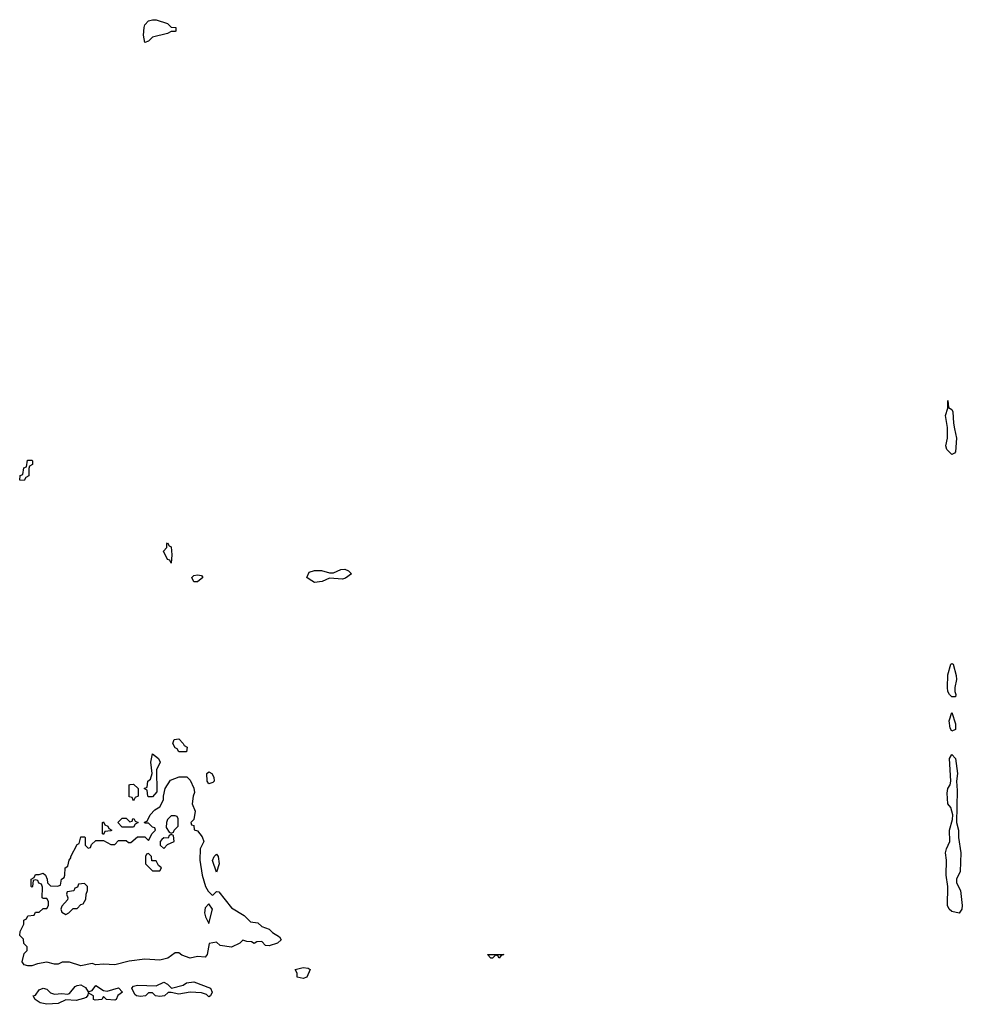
# Model space of a CAD drawing. Header units: inches. Extents: x 1980008 to 2252673, y 74414 to 260562.
# Tile 101 of 228: x 2152806 to 2157806, y 176945 to 182171. Entities that reach past the tile are written whole.
import ezdxf

# ---------------------------------------------------------------- set-up
doc = ezdxf.new("R2010")
doc.units = ezdxf.units.IN
doc.header["$MEASUREMENT"] = 0
doc.layers.add('C1157', color=7, linetype='Continuous')
doc.layers.add('C1158', color=7, linetype='Continuous')

msp = doc.modelspace()

# ---------------------------------------------------------------- linework, layer by layer
at = {"layer": 'C1157', "color": 5, "elevation": 40}
msp.add_lwpolyline([(2157765.4, 180000), (2157776.3, 179950), (2157770, 179878), (2157764.7, 179870), (2157750, 179863.7), (2157724.5, 179890), (2157719.5, 179910), (2157727, 179950), (2157727.1, 180000)], dxfattribs=at)
for points in [[(2152830, 179726), (2152807.3, 179727.3), (2152808, 179752), (2152822, 179758), (2152827.3, 179792.7), (2152842, 179798), (2152847.3, 179832.7), (2152870, 179834), (2152874, 179830), (2152874, 179810), (2152858, 179802), (2152854, 179790), (2152854, 179750), (2152838, 179742)], [(2153610, 179286), (2153602, 179302), (2153590, 179306), (2153568, 179350), (2153586, 179370), (2153586, 179390), (2153590, 179394), (2153598, 179378), (2153610, 179374), (2153613, 179330)], [(2153730, 179188), (2153719, 179210), (2153730, 179221), (2153750, 179224.7), (2153770, 179222), (2153778, 179210), (2153750, 179188)], [(2154518.5, 179201.5), (2154450, 179206.6), (2154410, 179189.4), (2154370, 179184.5), (2154341, 179201), (2154329.2, 179210), (2154342, 179238), (2154370, 179248), (2154407.5, 179247.5), (2154450, 179234.8), (2154470, 179234.8), (2154510, 179253.4), (2154530, 179254), (2154550, 179246), (2154566, 179230), (2154533.4, 179206.6)], [(2157750, 178578), (2157738, 178590), (2157730, 178606), (2157727.2, 178627.2), (2157730, 178694), (2157745.2, 178750), (2157750, 178754.8), (2157758, 178750), (2157774, 178690), (2157775.8, 178670), (2157766.4, 178626.4), (2157766, 178606), (2157772.7, 178590), (2157770, 178578)], [(2157750, 178395.3), (2157741.2, 178410), (2157737.2, 178450), (2157750, 178494), (2157770, 178434), (2157770, 178404)], [(2153650, 178286), (2153642, 178302), (2153630, 178306), (2153618, 178330), (2153626, 178350), (2153650, 178354), (2153674, 178330), (2153678, 178318), (2153694, 178310), (2153690, 178286)], [(2153490, 178046), (2153486, 178050), (2153482, 178082), (2153466, 178090), (2153482, 178098), (2153486, 178130), (2153499, 178141), (2153508.7, 178170), (2153502, 178230), (2153510, 178274), (2153542, 178250), (2153552, 178230), (2153532, 178190), (2153532.7, 178072.7), (2153510, 178046)], [(2157790, 177429.6), (2157750, 177438), (2157736.9, 177450), (2157727.2, 177470), (2157729.7, 177569.7), (2157720.5, 177630), (2157722, 177710), (2157717.6, 177750), (2157722, 177770), (2157740.9, 177810), (2157738, 177870), (2157754.6, 177925.4), (2157755.3, 177950), (2157745.2, 177990), (2157729.5, 178010), (2157725.4, 178065.4), (2157729.5, 178090), (2157741.2, 178110), (2157745.2, 178130), (2157739, 178250), (2157750, 178271.3), (2157770.3, 178250), (2157780.5, 178170), (2157776.3, 178130), (2157779.5, 178079.5), (2157776.3, 177910), (2157786.8, 177870), (2157786.8, 177830), (2157799, 177750), (2157794.9, 177650), (2157776.3, 177610), (2157776.3, 177590), (2157796.9, 177550), (2157806.3, 177470), (2157804.2, 177450)], [(2153810, 178115.3), (2153801.2, 178130), (2153799, 178170), (2153810, 178178.8), (2153824.7, 178170), (2153836, 178150), (2153838, 178130), (2153830, 178122)], [(2153830, 177524.7), (2153850, 177544.7), (2153862, 177542), (2153930, 177458), (2153997.3, 177417.3), (2154030, 177382), (2154070, 177378), (2154090, 177358), (2154130, 177344.7), (2154146.8, 177326.8), (2154183.6, 177303.6), (2154192.7, 177287.3), (2154174, 177270), (2154130, 177255.3), (2154110, 177258), (2154090, 177278), (2154063.6, 177276.4), (2154050, 177268), (2154036.4, 177276.4), (2154010, 177278), (2153990, 177286), (2153974, 177270), (2153930, 177248.7), (2153870, 177257.2), (2153850, 177275.3), (2153811.6, 177268.4), (2153801, 177210), (2153790, 177195.3), (2153750, 177199), (2153710, 177189.3), (2153665.6, 177205.6), (2153650, 177218), (2153630, 177218), (2153592, 177190), (2153550, 177179), (2153470, 177185.2), (2153386.4, 177173.6), (2153310, 177154), (2153250, 177159), (2153210, 177155.3), (2153190, 177162), (2153130, 177149.2), (2153070, 177168.7), (2153032, 177168), (2153010, 177158), (2152990, 177158), (2152950, 177168), (2152899.6, 177160.4), (2152870.7, 177149.3), (2152850, 177149.2), (2152830, 177155.3), (2152819, 177170), (2152830, 177214), (2152846, 177230), (2152846, 177250), (2152828.4, 177268.4), (2152826, 177290), (2152806, 177310), (2152808.4, 177331.6), (2152828, 177370), (2152828.4, 177391.6), (2152842, 177398), (2152850, 177414), (2152882, 177418), (2152890, 177434), (2152910, 177434), (2152930, 177454), (2152950, 177454), (2152958, 177470), (2152958, 177490), (2152950, 177506), (2152930, 177506), (2152926, 177510), (2152927.3, 177567.3), (2152922, 177582), (2152907.3, 177587.3), (2152902, 177602), (2152890, 177606), (2152878, 177602), (2152874, 177570), (2152870, 177566), (2152866, 177570), (2152866, 177610), (2152882, 177618), (2152890, 177634), (2152910, 177634), (2152930, 177642), (2152942, 177630), (2152952, 177610), (2152954, 177590), (2152970, 177574), (2153007.3, 177572.7), (2153022, 177578), (2153028, 177610), (2153042, 177618), (2153046, 177630), (2153048, 177670), (2153062, 177678), (2153068, 177710), (2153078, 177722), (2153078, 177730), (2153110, 177794), (2153122, 177798), (2153130, 177834), (2153150, 177834), (2153154, 177830), (2153154, 177790), (2153170, 177774), (2153182, 177778), (2153187.3, 177792.7), (2153210, 177814), (2153250, 177814), (2153290, 177794), (2153310, 177794), (2153330, 177814), (2153370, 177814), (2153383.6, 177803.6), (2153396.4, 177803.6), (2153430, 177834), (2153470, 177834), (2153490, 177814), (2153508.4, 177851.6), (2153526, 177870), (2153522, 177882), (2153510, 177886), (2153490, 177906), (2153470, 177906), (2153467.3, 177912.7), (2153482, 177918), (2153498, 177950), (2153523.1, 177976.9), (2153550, 177994), (2153568, 178030), (2153568, 178050), (2153578, 178090), (2153605.2, 178134.8), (2153652.7, 178152.7), (2153692.7, 178152.7), (2153710, 178134), (2153730, 178092), (2153733.4, 178070), (2153726, 178050), (2153721, 178010), (2153736.3, 177970), (2153730, 177926), (2153714, 177910), (2153718, 177898), (2153730, 177894), (2153731.6, 177871.6), (2153750, 177866), (2153774.8, 177834.8), (2153782, 177810), (2153762.8, 177770), (2153760.7, 177710), (2153774, 177630), (2153791, 177570), (2153806, 177546), (2153826, 177526)], [(2153410, 178026), (2153402, 178042), (2153386, 178046), (2153386, 178110), (2153392.7, 178112.7), (2153410, 178114), (2153434, 178090), (2153434, 178050), (2153418, 178042)], [(2153250, 177846), (2153246, 177850), (2153246, 177910), (2153250, 177914), (2153258, 177898), (2153274, 177890), (2153278, 177878), (2153294, 177870), (2153290, 177866), (2153258, 177862)], [(2153390, 177914), (2153402, 177918), (2153406, 177930), (2153411.6, 177931.6), (2153418, 177918), (2153434, 177910), (2153418, 177902), (2153410, 177886), (2153350, 177886), (2153326, 177910), (2153350, 177934), (2153370, 177934)], [(2153630, 177946), (2153610, 177946), (2153590, 177926), (2153584.7, 177910), (2153583.6, 177883.6), (2153598, 177858), (2153610, 177854), (2153622, 177858), (2153626, 177870), (2153646, 177890), (2153646, 177930), (2153642, 177942)], [(2153610, 177846), (2153598, 177842), (2153592.7, 177827.3), (2153570, 177828), (2153559.6, 177820.4), (2153552, 177810), (2153552, 177790), (2153570, 177772), (2153590, 177794), (2153626, 177810), (2153622, 177842)], [(2153490, 177746), (2153478, 177742), (2153474, 177730), (2153474, 177690), (2153510, 177654), (2153550, 177654), (2153558, 177670), (2153542, 177682), (2153530, 177706), (2153507.3, 177707.3), (2153506, 177730)], [(2153850, 177646), (2153829.3, 177709.3), (2153838, 177730), (2153850, 177742), (2153858, 177730), (2153864.7, 177690)], [(2153150, 177586), (2153118, 177582), (2153112.7, 177567.3), (2153098, 177562), (2153092.7, 177547.3), (2153058, 177542), (2153054, 177530), (2153062, 177510), (2153059.6, 177500.4), (2153030, 177466), (2153024.7, 177450), (2153030, 177434), (2153050, 177422), (2153066, 177430), (2153090, 177454), (2153110, 177454), (2153130, 177474), (2153142, 177478), (2153156.4, 177503.6), (2153158, 177530), (2153166, 177550), (2153166, 177570)], [(2153810, 177478), (2153790, 177458), (2153786.8, 177430), (2153791.3, 177410), (2153810, 177374), (2153828.7, 177450)], [(2155350, 177189.2), (2155342, 177202), (2155330, 177206), (2155314, 177190), (2155306, 177190), (2155288, 177210), (2155374, 177210), (2155358, 177202)], [(2154310, 177082.7), (2154278, 177090), (2154278, 177110), (2154268, 177130), (2154310, 177140.5), (2154336.7, 177136.7), (2154346, 177130), (2154330, 177089.3)], [(2153170, 177011), (2153190, 177018), (2153210, 177044.7), (2153250, 177018.8), (2153270, 177014.8), (2153330, 177032), (2153352, 177010), (2153327.3, 176992.7), (2153318, 176970), (2153310, 176966.6), (2153266, 176970), (2153250, 176986), (2153242, 176970), (2153206.6, 176966.6), (2153198, 176970), (2153198, 176990), (2153170, 177006), (2153167.1, 176992.9), (2153158, 176982), (2153144.5, 176975.5), (2153106, 176966), (2153050, 176968.7), (2153010, 176949.5), (2152950, 176945.1), (2152913.8, 176953.8), (2152888.7, 176970), (2152878, 176990), (2152890, 176994), (2152910, 177022.8), (2152930, 177030.7), (2152950, 177024.9), (2152970, 177006), (2152990, 176999.3), (2153030, 177002.8), (2153060.4, 176999.6), (2153070, 177002), (2153100.8, 177039.2), (2153110, 177045.5), (2153130, 177048), (2153154.6, 177034.6)], [(2153810, 176985.2), (2153796.6, 176996.6), (2153770, 177006.6), (2153710, 177009.3), (2153650, 176999), (2153610, 177008), (2153592.7, 177007.3), (2153574, 176990), (2153550, 176986.6), (2153526, 176990), (2153510, 177006), (2153490, 177006), (2153474, 176990), (2153446.8, 176986.8), (2153426, 176990), (2153416.4, 176996.4), (2153401.2, 177030), (2153410, 177041), (2153430, 177046.8), (2153530, 177044), (2153570, 177062), (2153590, 177052), (2153611.3, 177031.3), (2153674, 177046), (2153690, 177058.8), (2153730, 177064), (2153817.3, 177030), (2153826.8, 177010), (2153818, 176990)]]:
    msp.add_lwpolyline(points, close=True, dxfattribs=at)
at = {"layer": 'C1158', "color": 5, "elevation": 40}
msp.add_lwpolyline([(2153470, 182049.4), (2153462.4, 182090), (2153466.3, 182130), (2153470, 182144.7), (2153490, 182164.7), (2153510, 182171.3), (2153530, 182171.3), (2153590, 182151.3), (2153610, 182132), (2153634, 182130), (2153634, 182110), (2153630, 182108), (2153610, 182108), (2153590, 182098), (2153510, 182079), (2153490, 182058)], close=True, dxfattribs=at)
msp.add_lwpolyline([(2157727.1, 180000), (2157727.2, 180007.2), (2157718, 180070), (2157729.3, 180110), (2157730, 180150.8), (2157732.7, 180112.7), (2157750, 180102), (2157756, 180090), (2157758.8, 180030), (2157765.4, 180000)], dxfattribs=at)

doc.saveas('drawing.dxf')
